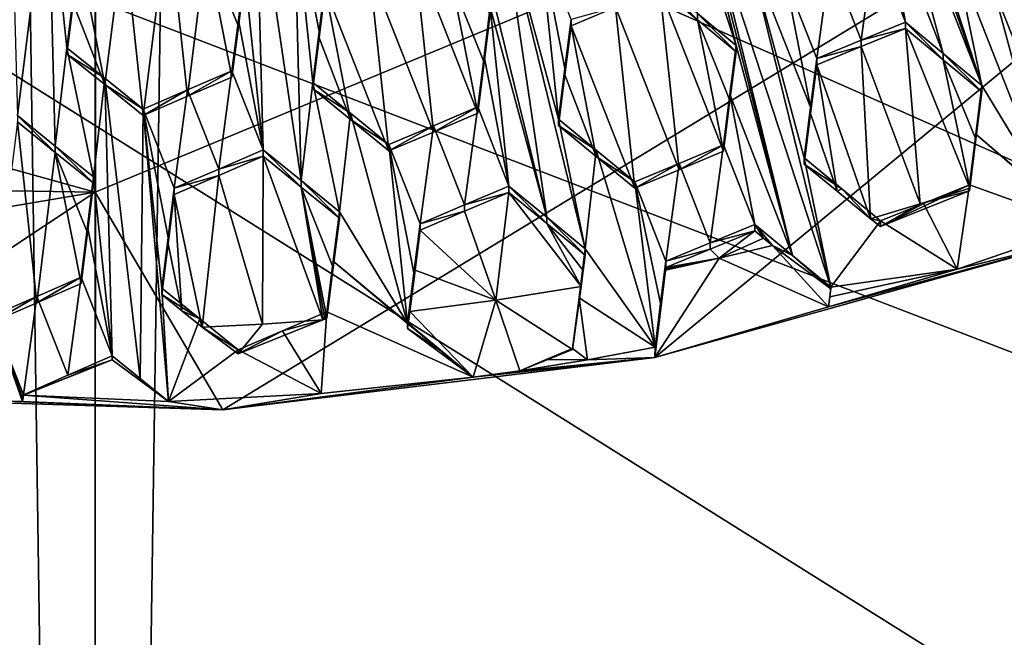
# Model space of a CAD drawing. Header units: metres. Extents: x -28 to 28, y -243 to 28.
# Tile 59 of 147: x -0.2 to 2.46, y -229.67 to -228. Entities that reach past the tile are written whole.
import ezdxf

# ---------------------------------------------------------------- set-up
doc = ezdxf.new("R2010")
doc.units = ezdxf.units.M
doc.layers.add('solid_10661043', color=7, linetype='CONTINUOUS')

msp = doc.modelspace()

# ---------------------------------------------------------------- linework, layer by layer
at = {"layer": 'solid_10661043'}
for points in [[(-6.468189, -240.147827, 149.682373), (0, -240.141998, 149.723801), (-2.982479, -33.177227, 120.627815)], [(0, -240.141998, 149.723801), (-0.000043, -33.363544, 120.662979), (-2.982479, -33.177227, 120.627815)], [(0, -240.141998, 149.723801), (2.982663, -33.177189, 120.627808), (-0.000043, -33.363544, 120.662979)], [(0, -240.141998, 149.723801), (6.468189, -240.147827, 149.682373), (2.982663, -33.177189, 120.627808)], [(-3.305357, -235.757614, 145.381073), (-4.885979, -33.363503, 116.919937), (0.002991, -33.878384, 117.022713)], [(3.305357, -235.757614, 145.381073), (0.002991, -33.878384, 117.022713), (4.892302, -33.362179, 116.91967)], [(0, -235.869141, 145.41066), (-3.305357, -235.757614, 145.381073), (0.002991, -33.878384, 117.022713)], [(3.305357, -235.757614, 145.381073), (0, -235.869141, 145.41066), (0.002991, -33.878384, 117.022713)], [(-8.043475, -223.244019, 117.530037), (8.043475, -227.407623, 118.645668), (5.242968, -231.574844, 119.762268)], [(-8.043475, -223.244019, 117.530037), (5.242968, -231.574844, 119.762268), (-7.775297, -228.205399, 118.859436)], [(2.39614, -228.179199, 133.024811), (2.06755, -227.175278, 133.094437), (1.811152, -226.521072, 133.144287)], [(2.39614, -228.179199, 133.024811), (1.811152, -226.521072, 133.144287), (2.139742, -227.525009, 133.074631)], [(4.138341, -226.747696, 136.948517), (0, -228.467987, 135.338913), (-0.000009, -227.948135, 137.278625)], [(0.344859, -229.055603, 133.115234), (0, -228.467987, 135.338913), (4.138341, -226.747696, 136.948517)], [(1.51263, -228.914398, 133.077408), (0.344859, -229.055603, 133.115234), (4.138341, -226.747696, 136.948517)], [(2.64314, -228.59848, 132.992752), (1.51263, -228.914398, 133.077408), (4.138341, -226.747696, 136.948517)], [(1.731872, -228.071014, 133.090683), (1.504978, -227.151199, 133.147858), (1.403282, -227.067337, 133.159363)], [(1.627633, -227.985046, 133.102478), (1.731872, -228.071014, 133.090683), (1.403282, -227.067337, 133.159363)], [(1.65968, -227.721054, 133.111313), (1.504978, -227.151199, 133.147858), (1.884106, -228.638809, 133.054428)], [(1.731872, -228.071014, 133.090683), (1.884106, -228.638809, 133.054428), (1.504978, -227.151199, 133.147858)], [(2.323948, -227.829468, 133.04454), (2.06755, -227.175278, 133.094437), (2.39614, -228.179199, 133.024811)], [(0, -228.467987, 135.338913), (-3.987878, -227.359024, 135.041779), (-0.000009, -227.948135, 137.278625)], [(-3.094041, -228.418076, 132.944412), (-3.987878, -227.359024, 135.041779), (0, -228.467987, 135.338913)], [(-0.230561, -227.510223, 133.188522), (-0.210654, -228.260727, 133.149536), (-0.127005, -227.593399, 133.18512)], [(-2.42188, -227.530655, 137.232422), (-6.835716, -227.604538, 137.371872), (0, -232.123337, 138.397369)], [(-1.129875, -227.85202, 137.283493), (-2.42188, -227.530655, 137.232422), (0, -232.123337, 138.397369)], [(1.242382, -227.833252, 137.281525), (11.290958, -232.286453, 138.747162), (2.421863, -227.530655, 137.232422)], [(2.291723, -228.092514, 133.038757), (2.139742, -227.525009, 133.074631), (2.12307, -227.656921, 133.071655)], [(2.291723, -228.092514, 133.038757), (2.39614, -228.179199, 133.024811), (2.139742, -227.525009, 133.074631)], [(11.290958, -232.286453, 138.747162), (6.835705, -227.604538, 137.371872), (2.421863, -227.530655, 137.232422)], [(-0.127005, -227.593399, 133.18512), (-0.210654, -228.260727, 133.149536), (-0.108092, -228.343155, 133.145966)], [(-0.127005, -227.593399, 133.18512), (-0.076726, -228.077209, 133.160034), (-0.059587, -227.940506, 133.167252)], [(-0.127005, -227.593399, 133.18512), (-0.108092, -228.343155, 133.145966), (-0.076726, -228.077209, 133.160034)], [(2.530067, -228.018005, 132.952057), (2.35786, -227.578491, 132.985992), (2.425571, -227.931061, 132.96669)], [(2.650083, -227.969879, 132.939575), (2.35786, -227.578491, 132.985992), (2.530067, -228.018005, 132.952057)], [(-6.835716, -227.604538, 137.371872), (-11.290958, -232.286453, 138.747162), (0, -232.123337, 138.397369)], [(0.403336, -227.869461, 133.167099), (0.453614, -228.353546, 133.141022), (0.433435, -227.602753, 133.180283)], [(0.433435, -227.602753, 133.180283), (0.453614, -228.353546, 133.141022), (0.55596, -228.436615, 133.134415)], [(0.537263, -227.687073, 133.173416), (0.433435, -227.602753, 133.180283), (0.55596, -228.436615, 133.134415)], [(1.22002, -228.535278, 133.103455), (0.995412, -227.617645, 133.159348), (1.067604, -227.96759, 133.138748)], [(1.097438, -227.701187, 133.150024), (0.995412, -227.617645, 133.159348), (1.22002, -228.535278, 133.103455)], [(2.190021, -228.008148, 133.052109), (2.12307, -227.656921, 133.071655), (2.10583, -227.79335, 133.06839)], [(2.190021, -228.008148, 133.052109), (2.291723, -228.092514, 133.038757), (2.12307, -227.656921, 133.071655)], [(0.537263, -227.687073, 133.173416), (0.604776, -228.033905, 133.153778), (0.621453, -227.901077, 133.160065)], [(0.537263, -227.687073, 133.173416), (0.55596, -228.436615, 133.134415), (0.587542, -228.171188, 133.147232)], [(0.537263, -227.687073, 133.173416), (0.587542, -228.171188, 133.147232), (0.604776, -228.033905, 133.153778)], [(1.097438, -227.701187, 133.150024), (1.324002, -228.620514, 133.093643), (1.25181, -228.270538, 133.114334)], [(1.097438, -227.701187, 133.150024), (1.22002, -228.535278, 133.103455), (1.324002, -228.620514, 133.093643)], [(1.201531, -227.78653, 133.140121), (1.097438, -227.701187, 133.150024), (1.25181, -228.270538, 133.114334)], [(0.129393, -228.260468, 133.087219), (0.197216, -227.719574, 133.115372), (0.077274, -227.77153, 133.113434)], [(0.249454, -228.208527, 133.088928), (0.197216, -227.719574, 133.115372), (0.129393, -228.260468, 133.087219)], [(0.299576, -227.802399, 133.109726), (0.197216, -227.719574, 133.115372), (0.249454, -228.208527, 133.088928)], [(1.65968, -227.721054, 133.111313), (1.884106, -228.638809, 133.054428), (1.98827, -228.724808, 133.042328)], [(1.761477, -227.805099, 133.099442), (1.65968, -227.721054, 133.111313), (1.98827, -228.724808, 133.042328)], [(0.025787, -228.176865, 133.092041), (0.077274, -227.77153, 133.113434), (-0.042815, -227.823746, 133.110764)], [(0.129393, -228.260468, 133.087219), (0.077274, -227.77153, 133.113434), (0.025787, -228.176865, 133.092041)], [(0.299576, -227.802399, 133.109726), (0.249454, -228.208527, 133.088928), (0.369424, -228.156815, 133.08992)], [(0.299576, -227.802399, 133.109726), (0.369424, -228.156815, 133.08992), (0.38663, -228.019653, 133.096832)], [(0.299576, -227.802399, 133.109726), (0.38663, -228.019653, 133.096832), (0.403336, -227.88649, 133.103516)], [(1.201531, -227.78653, 133.140121), (1.269088, -228.133194, 133.119843), (1.285722, -228.000992, 133.125061)], [(1.201531, -227.78653, 133.140121), (1.25181, -228.270538, 133.114334), (1.269088, -228.133194, 133.119843)], [(1.761477, -227.805099, 133.099442), (1.98827, -228.724808, 133.042328), (1.916078, -228.374863, 133.062881)], [(1.761477, -227.805099, 133.099442), (1.916078, -228.374863, 133.062881), (1.933317, -228.23819, 133.067032)], [(1.865799, -227.891312, 133.086975), (1.761477, -227.805099, 133.099442), (1.933317, -228.23819, 133.067032)], [(1.98578, -227.842239, 133.078079), (2.069972, -228.056992, 133.061905), (2.10583, -227.79335, 133.06839)], [(2.069972, -228.056992, 133.061905), (2.190021, -228.008148, 133.052109), (2.10583, -227.79335, 133.06839)], [(0.025787, -228.176865, 133.092041), (-0.042815, -227.823746, 133.110764), (-0.059585, -227.957535, 133.103622)], [(1.242382, -227.833252, 137.281525), (-0.000009, -227.948135, 137.278625), (11.290958, -232.286453, 138.747162)], [(0.741445, -227.86702, 133.095108), (0.913648, -228.305191, 133.066162), (0.861484, -227.816116, 133.093002)], [(0.861484, -227.816116, 133.093002), (0.913648, -228.305191, 133.066162), (1.033692, -228.254471, 133.06337)], [(0.963589, -227.899551, 133.084305), (0.861484, -227.816116, 133.093002), (1.033692, -228.254471, 133.06337)], [(2.39614, -228.179199, 133.024811), (2.580346, -228.483688, 132.994614), (2.323948, -227.829468, 133.04454)], [(2.426317, -227.914551, 133.030502), (2.323948, -227.829468, 133.04454), (2.580346, -228.483688, 132.994614)], [(-1.129875, -227.85202, 137.283493), (0, -232.123337, 138.397369), (-0.000009, -227.948135, 137.278625)], [(1.98578, -227.842239, 133.078079), (1.865799, -227.891312, 133.086975), (1.94999, -228.106033, 133.070923)], [(1.98578, -227.842239, 133.078079), (1.94999, -228.106033, 133.070923), (2.069972, -228.056992, 133.061905)], [(0.38663, -228.019653, 133.096832), (0.386632, -228.002563, 133.160522), (0.403336, -227.869461, 133.167099)], [(0.403336, -227.88649, 133.103516), (0.38663, -228.019653, 133.096832), (0.403336, -227.869461, 133.167099)], [(0.403336, -227.869461, 133.167099), (0.386632, -228.002563, 133.160522), (0.453614, -228.353546, 133.141022)], [(0.621453, -227.918121, 133.096451), (0.793661, -228.356094, 133.068222), (0.741445, -227.86702, 133.095108)], [(0.741445, -227.86702, 133.095108), (0.793661, -228.356094, 133.068222), (0.913648, -228.305191, 133.066162)], [(0.604776, -228.033905, 133.153778), (0.621453, -227.918121, 133.096451), (0.621453, -227.901077, 133.160065)], [(1.050975, -228.116959, 133.069336), (0.963589, -227.899551, 133.084305), (1.033692, -228.254471, 133.06337)], [(1.050975, -228.116959, 133.069336), (1.067604, -227.984665, 133.075027), (0.963589, -227.899551, 133.084305)], [(1.627632, -228.002136, 133.038666), (1.525752, -227.901108, 133.113708), (1.525752, -227.918182, 133.049973)], [(1.627632, -228.002136, 133.038666), (1.627633, -227.985046, 133.102478), (1.525752, -227.901108, 133.113708)], [(1.865799, -227.891312, 133.086975), (1.933317, -228.23819, 133.067032), (1.94999, -228.106033, 133.070923)], [(2.597736, -228.346222, 132.997269), (2.426317, -227.914551, 133.030502), (2.580346, -228.483688, 132.994614)], [(2.597736, -228.346222, 132.997269), (2.530067, -228.000839, 133.016068), (2.426317, -227.914551, 133.030502)], [(-0.059585, -227.957535, 133.103622), (-0.059587, -227.940506, 133.167252), (-0.076726, -228.077209, 133.160034)], [(0.604776, -228.033905, 133.153778), (0.604778, -228.050964, 133.090057), (0.621453, -227.918121, 133.096451)], [(0.604778, -228.050964, 133.090057), (0.689827, -228.2715, 133.07608), (0.621453, -227.918121, 133.096451)], [(0.689827, -228.2715, 133.07608), (0.793661, -228.356094, 133.068222), (0.621453, -227.918121, 133.096451)], [(1.405687, -227.968048, 133.056015), (1.577899, -228.406998, 133.024139), (1.525752, -227.918182, 133.049973)], [(1.525752, -227.918182, 133.049973), (1.577899, -228.406998, 133.024139), (1.69796, -228.357254, 133.017654)], [(1.627632, -228.002136, 133.038666), (1.525752, -227.918182, 133.049973), (1.69796, -228.357254, 133.017654)], [(2.530067, -228.018005, 132.952057), (2.425571, -227.931061, 132.96669), (2.530067, -228.000839, 133.016068)], [(-0.076726, -228.094299, 133.096298), (-0.059585, -227.957535, 133.103622), (-0.076726, -228.077209, 133.160034)], [(0.025787, -228.176865, 133.092041), (-0.059585, -227.957535, 133.103622), (-0.076726, -228.094299, 133.096298)], [(11.290958, -232.286453, 138.747162), (-0.000009, -227.948135, 137.278625), (0, -232.123337, 138.397369)], [(1.067604, -227.96759, 133.138748), (1.067604, -227.984665, 133.075027), (1.050975, -228.116959, 133.069336)], [(1.050977, -228.099838, 133.133148), (1.067604, -227.96759, 133.138748), (1.050975, -228.116959, 133.069336)], [(1.117882, -228.45166, 133.112747), (1.067604, -227.96759, 133.138748), (1.050977, -228.099838, 133.133148)], [(1.22002, -228.535278, 133.103455), (1.067604, -227.96759, 133.138748), (1.117882, -228.45166, 133.112747)], [(1.285722, -228.018082, 133.061279), (1.457929, -228.456909, 133.029877), (1.405687, -227.968048, 133.056015)], [(1.285722, -228.018082, 133.061279), (1.405687, -227.968048, 133.056015), (1.285722, -228.000992, 133.125061)], [(1.405687, -227.968048, 133.056015), (1.457929, -228.456909, 133.029877), (1.577899, -228.406998, 133.024139)], [(1.731872, -228.08812, 133.026794), (1.627633, -227.985046, 133.102478), (1.627632, -228.002136, 133.038666)], [(1.731872, -228.08812, 133.026794), (1.731872, -228.071014, 133.090683), (1.627633, -227.985046, 133.102478)], [(0.386632, -228.002563, 133.160522), (0.369424, -228.139725, 133.153702), (0.453614, -228.353546, 133.141022)], [(0.369424, -228.156815, 133.08992), (0.369424, -228.139725, 133.153702), (0.386632, -228.002563, 133.160522)], [(0.38663, -228.019653, 133.096832), (0.369424, -228.156815, 133.08992), (0.386632, -228.002563, 133.160522)], [(1.269087, -228.150314, 133.055984), (1.285722, -228.018082, 133.061279), (1.269088, -228.133194, 133.119843)], [(1.353879, -228.371429, 133.04039), (1.285722, -228.018082, 133.061279), (1.269087, -228.150314, 133.055984)], [(1.269088, -228.133194, 133.119843), (1.285722, -228.018082, 133.061279), (1.285722, -228.000992, 133.125061)], [(1.353879, -228.371429, 133.04039), (1.457929, -228.456909, 133.029877), (1.285722, -228.018082, 133.061279)], [(1.715212, -228.220322, 133.022354), (1.627632, -228.002136, 133.038666), (1.69796, -228.357254, 133.017654)], [(1.715212, -228.220322, 133.022354), (1.731872, -228.08812, 133.026794), (1.627632, -228.002136, 133.038666)], [(2.069972, -228.056992, 133.061905), (2.190021, -228.025269, 132.988174), (2.190021, -228.008148, 133.052109)], [(2.190021, -228.008148, 133.052109), (2.190021, -228.025269, 132.988174), (2.291723, -228.109665, 132.974731)], [(2.190021, -228.008148, 133.052109), (2.291723, -228.109665, 132.974731), (2.291723, -228.092514, 133.038757)], [(0.604776, -228.033905, 133.153778), (0.587542, -228.171188, 133.147232), (0.604778, -228.050964, 133.090057)], [(2.069972, -228.056992, 133.061905), (2.069973, -228.074127, 132.997955), (2.190021, -228.025269, 132.988174)], [(2.190021, -228.025269, 132.988174), (2.069973, -228.074127, 132.997955), (2.229557, -228.499481, 132.966217)], [(2.190021, -228.025269, 132.988174), (2.229557, -228.499481, 132.966217), (2.363271, -228.456451, 132.954697)], [(2.291723, -228.109665, 132.974731), (2.190021, -228.025269, 132.988174), (2.363271, -228.456451, 132.954697)], [(0.604778, -228.050964, 133.090057), (0.587542, -228.188278, 133.083405), (0.689827, -228.2715, 133.07608)], [(0.587542, -228.171188, 133.147232), (0.587542, -228.188278, 133.083405), (0.604778, -228.050964, 133.090057)], [(1.731872, -228.071014, 133.090683), (1.715211, -228.203186, 133.086334), (1.884106, -228.638809, 133.054428)], [(1.715212, -228.220322, 133.022354), (1.715211, -228.203186, 133.086334), (1.731872, -228.071014, 133.090683)], [(1.715212, -228.220322, 133.022354), (1.731872, -228.071014, 133.090683), (1.731872, -228.08812, 133.026794)], [(2.069972, -228.056992, 133.061905), (1.94999, -228.106033, 133.070923), (2.069973, -228.074127, 132.997955)], [(2.069973, -228.074127, 132.997955), (1.94999, -228.123169, 133.006973), (2.095005, -228.539993, 132.977081)], [(1.94999, -228.106033, 133.070923), (1.94999, -228.123169, 133.006973), (2.069973, -228.074127, 132.997955)], [(2.069973, -228.074127, 132.997955), (2.095005, -228.539993, 132.977081), (2.229557, -228.499481, 132.966217)], [(-0.004535, -228.426514, 133.141861), (-0.076726, -228.077209, 133.160034), (-0.108092, -228.343155, 133.145966)], [(0.025787, -228.159775, 133.155823), (-0.076726, -228.094299, 133.096298), (-0.076726, -228.077209, 133.160034)], [(0.025787, -228.159775, 133.155823), (-0.076726, -228.077209, 133.160034), (-0.004535, -228.426514, 133.141861)], [(0.025787, -228.176865, 133.092041), (-0.076726, -228.094299, 133.096298), (0.025787, -228.159775, 133.155823)], [(1.050977, -228.099838, 133.133148), (1.033692, -228.254471, 133.06337), (1.033692, -228.237335, 133.127274)], [(1.117882, -228.45166, 133.112747), (1.050977, -228.099838, 133.133148), (1.033692, -228.237335, 133.127274)], [(1.050977, -228.099838, 133.133148), (1.050975, -228.116959, 133.069336), (1.033692, -228.254471, 133.06337)], [(2.291723, -228.092514, 133.038757), (2.291723, -228.109665, 132.974731), (2.39614, -228.196381, 132.960709)], [(2.291723, -228.092514, 133.038757), (2.39614, -228.196381, 132.960709), (2.39614, -228.179199, 133.024811)], [(1.94999, -228.123169, 133.006973), (1.933316, -228.255356, 133.002991), (2.004657, -228.465256, 132.988113)], [(1.933317, -228.23819, 133.067032), (1.933316, -228.255356, 133.002991), (1.94999, -228.123169, 133.006973)], [(1.94999, -228.106033, 133.070923), (1.933317, -228.23819, 133.067032), (1.94999, -228.123169, 133.006973)], [(1.94999, -228.123169, 133.006973), (2.004657, -228.465256, 132.988113), (2.095005, -228.539993, 132.977081)], [(2.379946, -228.324493, 132.957825), (2.291723, -228.109665, 132.974731), (2.363271, -228.456451, 132.954697)], [(2.379946, -228.324493, 132.957825), (2.39614, -228.196381, 132.960709), (2.291723, -228.109665, 132.974731)], [(0.369424, -228.139725, 133.153702), (0.249453, -228.191422, 133.15274), (0.333627, -228.405136, 133.140488)], [(0.249454, -228.208527, 133.088928), (0.249453, -228.191422, 133.15274), (0.369424, -228.139725, 133.153702)], [(0.369424, -228.156815, 133.08992), (0.249454, -228.208527, 133.088928), (0.369424, -228.139725, 133.153702)], [(0.369424, -228.139725, 133.153702), (0.333627, -228.405136, 133.140488), (0.453614, -228.353546, 133.141022)], [(1.269087, -228.150314, 133.055984), (1.269088, -228.133194, 133.119843), (1.25181, -228.270538, 133.114334)], [(1.25181, -228.287674, 133.050385), (1.269087, -228.150314, 133.055984), (1.25181, -228.270538, 133.114334)], [(1.353879, -228.371429, 133.04039), (1.269087, -228.150314, 133.055984), (1.25181, -228.287674, 133.050385)], [(0.025787, -228.159775, 133.155823), (-0.004535, -228.426514, 133.141861), (0.045744, -228.910416, 133.116455)], [(0.121572, -228.971588, 133.112991), (0.025787, -228.159775, 133.155823), (0.045744, -228.910416, 133.116455)], [(0.025787, -228.176865, 133.092041), (0.025787, -228.159775, 133.155823), (0.129393, -228.243347, 133.151077)], [(0.121572, -228.971588, 133.112991), (0.129393, -228.243347, 133.151077), (0.025787, -228.159775, 133.155823)], [(0.129393, -228.260468, 133.087219), (0.025787, -228.176865, 133.092041), (0.129393, -228.243347, 133.151077)], [(0.587542, -228.171188, 133.147232), (0.55596, -228.436615, 133.134415), (0.659734, -228.520966, 133.127289)], [(0.689827, -228.254379, 133.139969), (0.587542, -228.188278, 133.083405), (0.587542, -228.171188, 133.147232)], [(0.689827, -228.254379, 133.139969), (0.587542, -228.171188, 133.147232), (0.659734, -228.520966, 133.127289)], [(2.379439, -228.311295, 133.021912), (2.580346, -228.483688, 132.994614), (2.39614, -228.179199, 133.024811)], [(2.379439, -228.311295, 133.021912), (2.39614, -228.179199, 133.024811), (2.379946, -228.324493, 132.957825)], [(2.39614, -228.179199, 133.024811), (2.39614, -228.196381, 132.960709), (2.379946, -228.324493, 132.957825)], [(-7.775297, -228.205399, 118.859436), (5.242968, -231.574844, 119.762268), (-6.472847, -230.386093, 119.443748)], [(0.249453, -228.191422, 133.15274), (0.129393, -228.243347, 133.151077), (0.213583, -228.45694, 133.139252)], [(0.249453, -228.191422, 133.15274), (0.129393, -228.260468, 133.087219), (0.129393, -228.243347, 133.151077)], [(0.249454, -228.208527, 133.088928), (0.129393, -228.260468, 133.087219), (0.249453, -228.191422, 133.15274)], [(0.249453, -228.191422, 133.15274), (0.213583, -228.45694, 133.139252), (0.333627, -228.405136, 133.140488)], [(0.689827, -228.254379, 133.139969), (0.689827, -228.2715, 133.07608), (0.587542, -228.188278, 133.083405)], [(1.715211, -228.203186, 133.086334), (1.69796, -228.340088, 133.081711), (1.78215, -228.554718, 133.06601)], [(1.715211, -228.203186, 133.086334), (1.69796, -228.357254, 133.017654), (1.69796, -228.340088, 133.081711)], [(1.715212, -228.220322, 133.022354), (1.69796, -228.357254, 133.017654), (1.715211, -228.203186, 133.086334)], [(1.715211, -228.203186, 133.086334), (1.78215, -228.554718, 133.06601), (1.884106, -228.638809, 133.054428)], [(2.162996, -231.370224, 136.116577), (7.924373, -228.204315, 135.268265), (6.759584, -230.21019, 135.80574)], [(7.924418, -228.476028, 134.254028), (7.924373, -228.204315, 135.268265), (2.162996, -231.370224, 136.116577)], [(-0.108092, -228.360275, 133.082047), (-0.108092, -228.343155, 133.145966), (-0.210654, -228.260727, 133.149536)], [(-0.210654, -228.277832, 133.085663), (-0.108092, -228.360275, 133.082047), (-0.210654, -228.260727, 133.149536)], [(0.121572, -228.971588, 133.112991), (0.197972, -229.033279, 133.109253), (0.129393, -228.243347, 133.151077)], [(0.129393, -228.243347, 133.151077), (0.179672, -228.727325, 133.125412), (0.196835, -228.590485, 133.132416)], [(0.197972, -229.033279, 133.109253), (0.179672, -228.727325, 133.125412), (0.129393, -228.243347, 133.151077)], [(0.129393, -228.243347, 133.151077), (0.196835, -228.590485, 133.132416), (0.213583, -228.45694, 133.139252)], [(0.689827, -228.254379, 133.139969), (0.659734, -228.520966, 133.127289), (0.84394, -228.823074, 133.105972)], [(0.689827, -228.254379, 133.139969), (0.84394, -228.823074, 133.105972), (0.793661, -228.338959, 133.132187)], [(0.689827, -228.254379, 133.139969), (0.793661, -228.338959, 133.132187), (0.689827, -228.2715, 133.07608)], [(0.913648, -228.305191, 133.066162), (0.913648, -228.288071, 133.130081), (1.033692, -228.237335, 133.127274)], [(0.997833, -228.502304, 133.11586), (1.033692, -228.237335, 133.127274), (0.913648, -228.288071, 133.130081)], [(1.033692, -228.254471, 133.06337), (0.913648, -228.305191, 133.066162), (1.033692, -228.237335, 133.127274)], [(1.117882, -228.45166, 133.112747), (1.033692, -228.237335, 133.127274), (0.997833, -228.502304, 133.11586)], [(1.933317, -228.23819, 133.067032), (1.916078, -228.374863, 133.062881), (1.933316, -228.255356, 133.002991)], [(1.933316, -228.255356, 133.002991), (1.916078, -228.392044, 132.998749), (2.004657, -228.465256, 132.988113)], [(1.916078, -228.374863, 133.062881), (1.916078, -228.392044, 132.998749), (1.933316, -228.255356, 133.002991)], [(-0.15835, -228.766495, 133.060196), (-0.210654, -228.277832, 133.085663), (-0.278477, -228.819046, 133.05629)], [(-0.15835, -228.766495, 133.060196), (-0.108092, -228.360275, 133.082047), (-0.210654, -228.277832, 133.085663)], [(0.689827, -228.2715, 133.07608), (0.793661, -228.338959, 133.132187), (0.793661, -228.356094, 133.068222)], [(0.793661, -228.356094, 133.068222), (0.793661, -228.338959, 133.132187), (0.913648, -228.288071, 133.130081)], [(0.877851, -228.553101, 133.118286), (0.913648, -228.288071, 133.130081), (0.793661, -228.338959, 133.132187)], [(0.913648, -228.305191, 133.066162), (0.793661, -228.356094, 133.068222), (0.913648, -228.288071, 133.130081)], [(0.997833, -228.502304, 133.11586), (0.913648, -228.288071, 133.130081), (0.877851, -228.553101, 133.118286)], [(1.35388, -228.354279, 133.104416), (1.25181, -228.270538, 133.114334), (1.324002, -228.620514, 133.093643)], [(1.35388, -228.354279, 133.104416), (1.25181, -228.287674, 133.050385), (1.25181, -228.270538, 133.114334)], [(1.353879, -228.371429, 133.04039), (1.25181, -228.287674, 133.050385), (1.35388, -228.354279, 133.104416)], [(2.379439, -228.311295, 133.021912), (2.362228, -228.464111, 132.956741), (2.362228, -228.447495, 133.018768)], [(2.379439, -228.311295, 133.021912), (2.362228, -228.447495, 133.018768), (2.670877, -228.558945, 132.982162)], [(2.379439, -228.311295, 133.021912), (2.363271, -228.456451, 132.954697), (2.362228, -228.464111, 132.956741)], [(2.379439, -228.311295, 133.021912), (2.379946, -228.324493, 132.957825), (2.363271, -228.456451, 132.954697)], [(2.625356, -228.521103, 132.988449), (2.580346, -228.483688, 132.994614), (2.379439, -228.311295, 133.021912)], [(2.379439, -228.311295, 133.021912), (2.670877, -228.558945, 132.982162), (2.625356, -228.521103, 132.988449)], [(-0.004535, -228.443665, 133.077881), (-0.004535, -228.426514, 133.141861), (-0.108092, -228.343155, 133.145966)], [(-0.108092, -228.360275, 133.082047), (-0.004535, -228.443665, 133.077881), (-0.108092, -228.343155, 133.145966)], [(0.861176, -228.685852, 133.112244), (0.793661, -228.338959, 133.132187), (0.84394, -228.823074, 133.105972)], [(0.877851, -228.553101, 133.118286), (0.793661, -228.338959, 133.132187), (0.861176, -228.685852, 133.112244)], [(1.577899, -228.389832, 133.088211), (1.66209, -228.604416, 133.072693), (1.69796, -228.340088, 133.081711)], [(1.577899, -228.406998, 133.024139), (1.577899, -228.389832, 133.088211), (1.69796, -228.340088, 133.081711)], [(1.69796, -228.357254, 133.017654), (1.577899, -228.406998, 133.024139), (1.69796, -228.340088, 133.081711)], [(1.69796, -228.340088, 133.081711), (1.66209, -228.604416, 133.072693), (1.78215, -228.554718, 133.06601)], [(-0.038446, -228.714188, 133.063477), (-0.108092, -228.360275, 133.082047), (-0.15835, -228.766495, 133.060196)], [(-0.021313, -228.577499, 133.070755), (-0.004535, -228.443665, 133.077881), (-0.108092, -228.360275, 133.082047)], [(-0.021313, -228.577499, 133.070755), (-0.108092, -228.360275, 133.082047), (-0.038446, -228.714188, 133.063477)], [(0.453614, -228.370667, 133.077087), (0.453614, -228.353546, 133.141022), (0.333627, -228.405136, 133.140488)], [(0.55596, -228.453766, 133.070404), (0.453614, -228.353546, 133.141022), (0.453614, -228.370667, 133.077087)], [(0.55596, -228.436615, 133.134415), (0.453614, -228.353546, 133.141022), (0.55596, -228.453766, 133.070404)], [(1.35388, -228.354279, 133.104416), (1.324002, -228.620514, 133.093643), (1.512909, -228.886307, 133.06987)], [(1.353879, -228.371429, 133.04039), (1.35388, -228.354279, 133.104416), (1.457929, -228.439728, 133.093979)], [(1.35388, -228.354279, 133.104416), (1.512909, -228.886307, 133.06987), (1.457929, -228.439728, 133.093979)], [(0.333627, -228.422287, 133.076508), (0.453614, -228.370667, 133.077087), (0.333627, -228.405136, 133.140488)], [(0.451982, -228.824432, 133.053299), (0.453614, -228.370667, 133.077087), (0.333627, -228.422287, 133.076508)], [(0.451982, -228.824432, 133.053299), (0.615284, -228.812805, 133.050186), (0.453614, -228.370667, 133.077087)], [(0.55596, -228.453766, 133.070404), (0.453614, -228.370667, 133.077087), (0.615284, -228.812805, 133.050186)], [(1.353879, -228.371429, 133.04039), (1.457929, -228.439728, 133.093979), (1.457929, -228.456909, 133.029877)], [(1.457929, -228.439728, 133.093979), (1.542119, -228.654251, 133.078674), (1.577899, -228.389832, 133.088211)], [(1.457929, -228.456909, 133.029877), (1.457929, -228.439728, 133.093979), (1.577899, -228.389832, 133.088211)], [(1.577899, -228.406998, 133.024139), (1.457929, -228.456909, 133.029877), (1.577899, -228.389832, 133.088211)], [(1.577899, -228.389832, 133.088211), (1.542119, -228.654251, 133.078674), (1.66209, -228.604416, 133.072693)], [(1.916078, -228.374863, 133.062881), (1.98827, -228.724808, 133.042328), (2.122197, -228.545258, 133.03801)], [(2.017964, -228.459061, 133.050705), (1.916078, -228.374863, 133.062881), (2.122197, -228.545258, 133.03801)], [(2.017964, -228.459061, 133.050705), (1.916078, -228.392044, 132.998749), (1.916078, -228.374863, 133.062881)], [(2.017964, -228.459061, 133.050705), (2.004657, -228.465256, 132.988113), (1.916078, -228.392044, 132.998749)], [(-1.987188, -228.804352, 133.047913), (-3.094041, -228.418076, 132.944412), (0, -228.467987, 135.338913)], [(0.333627, -228.422287, 133.076508), (0.333627, -228.405136, 133.140488), (0.213583, -228.45694, 133.139252)], [(0.333627, -228.422287, 133.076508), (0.213583, -228.45694, 133.139252), (0.213583, -228.474091, 133.075241)], [(0.288451, -228.832489, 133.05545), (0.333627, -228.422287, 133.076508), (0.213583, -228.474091, 133.075241)], [(0.288451, -228.832489, 133.05545), (0.451982, -228.824432, 133.053299), (0.333627, -228.422287, 133.076508)], [(-0.021313, -228.577499, 133.070755), (-0.004535, -228.426514, 133.141861), (-0.004535, -228.443665, 133.077881)], [(-0.021313, -228.577499, 133.070755), (-0.021311, -228.560318, 133.134842), (-0.004535, -228.426514, 133.141861)], [(-0.021311, -228.560318, 133.134842), (0.045744, -228.910416, 133.116455), (-0.004535, -228.426514, 133.141861)], [(0.55596, -228.436615, 133.134415), (0.55596, -228.453766, 133.070404), (0.659734, -228.538132, 133.063217)], [(0.659734, -228.520966, 133.127289), (0.55596, -228.436615, 133.134415), (0.659734, -228.538132, 133.063217)], [(1.527729, -228.76857, 133.074371), (1.542119, -228.654251, 133.078674), (1.457929, -228.439728, 133.093979)], [(1.512909, -228.886307, 133.06987), (1.527729, -228.76857, 133.074371), (1.457929, -228.439728, 133.093979)], [(2.122197, -228.56015, 132.982483), (2.238284, -228.497879, 133.029068), (2.362228, -228.447495, 133.018768)], [(2.362228, -228.464111, 132.956741), (2.122197, -228.56015, 132.982483), (2.362228, -228.447495, 133.018768)], [(2.329005, -228.676224, 133.01358), (2.362228, -228.447495, 133.018768), (2.238284, -228.497879, 133.029068)], [(2.329005, -228.676224, 133.01358), (2.670877, -228.558945, 132.982162), (2.362228, -228.447495, 133.018768)], [(-0.831387, -229.018616, 133.105331), (-1.987188, -228.804352, 133.047913), (0, -228.467987, 135.338913)], [(0.344859, -229.055603, 133.115234), (-0.831387, -229.018616, 133.105331), (0, -228.467987, 135.338913)], [(0.213583, -228.474091, 133.075241), (0.213583, -228.45694, 133.139252), (0.196835, -228.590485, 133.132416)], [(0.196836, -228.607651, 133.068314), (0.213583, -228.474091, 133.075241), (0.196835, -228.590485, 133.132416)], [(0.233903, -228.788361, 133.058395), (0.213583, -228.474091, 133.075241), (0.196836, -228.607651, 133.068314)], [(0.233903, -228.788361, 133.058395), (0.288451, -228.832489, 133.05545), (0.213583, -228.474091, 133.075241)], [(0.620553, -228.810562, 133.050156), (0.55596, -228.453766, 133.070404), (0.615284, -228.812805, 133.050186)], [(0.643037, -228.671143, 133.056793), (0.659734, -228.538132, 133.063217), (0.55596, -228.453766, 133.070404)], [(0.625822, -228.808304, 133.05014), (0.643037, -228.671143, 133.056793), (0.55596, -228.453766, 133.070404)], [(0.620553, -228.810562, 133.050156), (0.625822, -228.808304, 133.05014), (0.55596, -228.453766, 133.070404)], [(1.117882, -228.468826, 133.048676), (1.117882, -228.45166, 133.112747), (0.997833, -228.502304, 133.11586)], [(0.997833, -228.51947, 133.051773), (1.117882, -228.468826, 133.048676), (0.997833, -228.502304, 133.11586)], [(1.082377, -228.75972, 133.03595), (1.117882, -228.468826, 133.048676), (0.997833, -228.51947, 133.051773)], [(1.082377, -228.75972, 133.03595), (1.313348, -228.722427, 133.025955), (1.117882, -228.468826, 133.048676)], [(1.220019, -228.552475, 133.039307), (1.117882, -228.45166, 133.112747), (1.117882, -228.468826, 133.048676)], [(1.220019, -228.552475, 133.039307), (1.22002, -228.535278, 133.103455), (1.117882, -228.45166, 133.112747)], [(1.220019, -228.552475, 133.039307), (1.117882, -228.468826, 133.048676), (1.313348, -228.722427, 133.025955)], [(2.017964, -228.459061, 133.050705), (2.095005, -228.539993, 132.977081), (2.004657, -228.465256, 132.988113)], [(2.017964, -228.459061, 133.050705), (2.122197, -228.545258, 133.03801), (2.095005, -228.539993, 132.977081)], [(2.229557, -228.499481, 132.966217), (2.122197, -228.56015, 132.982483), (2.362228, -228.464111, 132.956741)], [(7.924418, -228.476028, 134.254028), (2.162996, -231.370224, 136.116577), (2.162884, -231.642014, 135.102356)], [(7.924418, -228.476028, 134.254028), (2.162884, -231.642014, 135.102356), (3.468616, -231.807175, 135.146622)], [(2.229557, -228.499481, 132.966217), (2.362228, -228.464111, 132.956741), (2.363271, -228.456451, 132.954697)], [(0.997833, -228.51947, 133.051773), (0.997833, -228.502304, 133.11586), (0.877851, -228.553101, 133.118286)], [(2.095005, -228.539993, 132.977081), (2.122197, -228.56015, 132.982483), (2.229557, -228.499481, 132.966217)], [(2.122197, -228.56015, 132.982483), (2.122197, -228.545258, 133.03801), (2.238284, -228.497879, 133.029068)], [(2.329005, -228.676224, 133.01358), (2.238284, -228.497879, 133.029068), (2.122197, -228.545258, 133.03801)], [(0.659734, -228.520966, 133.127289), (0.659734, -228.538132, 133.063217), (0.643037, -228.671143, 133.056793)], [(0.643039, -228.653946, 133.120956), (0.659734, -228.520966, 133.127289), (0.643037, -228.671143, 133.056793)], [(0.643039, -228.653946, 133.120956), (0.84394, -228.823074, 133.105972), (0.659734, -228.520966, 133.127289)], [(0.997833, -228.51947, 133.051773), (0.877851, -228.553101, 133.118286), (0.877851, -228.570282, 133.054169)], [(1.082377, -228.75972, 133.03595), (0.997833, -228.51947, 133.051773), (0.877851, -228.570282, 133.054169)], [(0.877851, -228.570282, 133.054169), (0.877851, -228.553101, 133.118286), (0.861176, -228.685852, 133.112244)], [(1.220019, -228.552475, 133.039307), (1.324002, -228.637711, 133.029434), (1.22002, -228.535278, 133.103455)], [(1.220019, -228.552475, 133.039307), (1.313348, -228.722427, 133.025955), (1.318704, -228.67984, 133.02771)], [(1.220019, -228.552475, 133.039307), (1.318704, -228.67984, 133.02771), (1.324002, -228.637711, 133.029434)], [(1.22002, -228.535278, 133.103455), (1.324002, -228.637711, 133.029434), (1.324002, -228.620514, 133.093643)], [(1.78215, -228.57193, 133.00177), (1.78215, -228.554718, 133.06601), (1.66209, -228.604416, 133.072693)], [(1.806203, -228.591766, 132.999054), (1.78215, -228.554718, 133.06601), (1.78215, -228.57193, 133.00177)], [(1.806203, -228.591766, 132.999054), (1.830375, -228.61171, 132.996292), (1.78215, -228.554718, 133.06601)], [(1.884106, -228.638809, 133.054428), (1.78215, -228.554718, 133.06601), (1.830375, -228.61171, 132.996292)], [(2.329005, -228.676224, 133.01358), (2.122197, -228.545258, 133.03801), (1.98827, -228.724808, 133.042328)], [(2.095005, -228.539993, 132.977081), (2.122197, -228.545258, 133.03801), (2.122197, -228.56015, 132.982483)], [(-0.021311, -228.560318, 133.134842), (-0.038446, -228.696991, 133.127655), (0.045744, -228.910416, 133.116455)], [(-0.021311, -228.560318, 133.134842), (-0.038446, -228.714188, 133.063477), (-0.038446, -228.696991, 133.127655)], [(-0.021313, -228.577499, 133.070755), (-0.038446, -228.714188, 133.063477), (-0.021311, -228.560318, 133.134842)], [(0.864255, -228.678543, 133.049179), (0.877851, -228.570282, 133.054169), (0.861176, -228.685852, 133.112244)], [(1.082377, -228.75972, 133.03595), (0.877851, -228.570282, 133.054169), (0.864255, -228.678543, 133.049179)], [(1.66209, -228.621628, 133.008453), (1.78215, -228.57193, 133.00177), (1.66209, -228.604416, 133.072693)], [(1.686169, -228.646439, 133.0056), (1.78215, -228.57193, 133.00177), (1.66209, -228.621628, 133.008453)], [(1.806203, -228.591766, 132.999054), (1.78215, -228.57193, 133.00177), (1.686169, -228.646439, 133.0056)], [(2.329005, -228.676224, 133.01358), (2.64314, -228.59848, 132.992752), (2.670877, -228.558945, 132.982162)], [(0.196836, -228.607651, 133.068314), (0.196835, -228.590485, 133.132416), (0.179672, -228.727325, 133.125412)], [(0.179672, -228.744537, 133.061203), (0.196836, -228.607651, 133.068314), (0.179672, -228.727325, 133.125412)], [(0.233903, -228.788361, 133.058395), (0.196836, -228.607651, 133.068314), (0.179672, -228.744537, 133.061203)], [(1.981643, -228.777344, 133.04068), (1.51263, -228.914398, 133.077408), (2.64314, -228.59848, 132.992752)], [(1.66209, -228.621628, 133.008453), (1.66209, -228.604416, 133.072693), (1.542119, -228.654251, 133.078674)], [(1.686169, -228.646439, 133.0056), (1.830375, -228.61171, 132.996292), (1.806203, -228.591766, 132.999054)], [(2.329005, -228.676224, 133.01358), (1.981643, -228.777344, 133.04068), (2.64314, -228.59848, 132.992752)], [(1.307344, -228.752945, 133.088287), (1.324002, -228.620514, 133.093643), (1.313348, -228.722427, 133.025955)], [(1.512909, -228.886307, 133.06987), (1.324002, -228.620514, 133.093643), (1.307344, -228.752945, 133.088287)], [(1.324002, -228.620514, 133.093643), (1.318704, -228.67984, 133.02771), (1.313348, -228.722427, 133.025955)], [(1.324002, -228.620514, 133.093643), (1.324002, -228.637711, 133.029434), (1.318704, -228.67984, 133.02771)], [(1.542119, -228.671478, 133.014404), (1.66209, -228.621628, 133.008453), (1.542119, -228.654251, 133.078674)], [(1.686169, -228.646439, 133.0056), (1.66209, -228.621628, 133.008453), (1.542119, -228.671478, 133.014404)], [(1.686169, -228.646439, 133.0056), (1.981643, -228.777344, 133.04068), (1.830375, -228.61171, 132.996292)], [(1.830375, -228.61171, 132.996292), (1.981643, -228.777344, 133.04068), (1.98827, -228.728729, 133.027649)], [(1.884106, -228.638809, 133.054428), (1.830375, -228.61171, 132.996292), (1.98827, -228.728729, 133.027649)], [(0.643039, -228.653946, 133.120956), (0.643037, -228.671143, 133.056793), (0.625822, -228.808304, 133.05014)], [(0.643039, -228.653946, 133.120956), (0.625822, -228.808304, 133.05014), (0.625822, -228.791092, 133.114395)], [(0.643039, -228.653946, 133.120956), (0.625822, -228.791092, 133.114395), (1.021623, -228.968033, 133.091766)], [(0.643039, -228.653946, 133.120956), (1.021623, -228.968033, 133.091766), (0.84394, -228.823074, 133.105972)], [(1.686169, -228.646439, 133.0056), (1.51263, -228.914398, 133.077408), (1.981643, -228.777344, 133.04068)], [(1.541257, -228.678329, 133.014145), (1.51263, -228.914398, 133.077408), (1.686169, -228.646439, 133.0056)], [(1.527729, -228.76857, 133.074371), (1.542119, -228.671478, 133.014404), (1.542119, -228.654251, 133.078674)], [(1.541689, -228.674896, 133.014282), (1.541257, -228.678329, 133.014145), (1.686169, -228.646439, 133.0056)], [(1.541689, -228.674896, 133.014282), (1.686169, -228.646439, 133.0056), (1.542119, -228.671478, 133.014404)], [(1.884106, -228.638809, 133.054428), (1.98827, -228.728729, 133.027649), (1.98827, -228.724808, 133.042328)], [(0.850282, -228.78981, 133.044022), (0.861176, -228.685852, 133.112244), (0.84394, -228.823074, 133.105972)], [(0.850282, -228.78981, 133.044022), (0.864255, -228.678543, 133.049179), (0.861176, -228.685852, 133.112244)], [(1.082377, -228.75972, 133.03595), (0.864255, -228.678543, 133.049179), (0.850282, -228.78981, 133.044022)], [(1.512909, -228.886307, 133.06987), (1.51263, -228.914398, 133.077408), (1.541257, -228.678329, 133.014145)], [(1.512909, -228.886307, 133.06987), (1.541257, -228.678329, 133.014145), (1.527729, -228.76857, 133.074371)], [(1.527729, -228.76857, 133.074371), (1.541689, -228.674896, 133.014282), (1.542119, -228.671478, 133.014404)], [(1.527729, -228.76857, 133.074371), (1.541257, -228.678329, 133.014145), (1.541689, -228.674896, 133.014282)], [(2.329005, -228.676224, 133.01358), (1.984967, -228.750992, 133.041504), (1.981643, -228.777344, 133.04068)], [(2.329005, -228.676224, 133.01358), (1.98827, -228.724808, 133.042328), (1.984967, -228.750992, 133.041504)], [(-0.15835, -228.749283, 133.124405), (-0.073791, -228.962433, 133.113663), (-0.038446, -228.696991, 133.127655)], [(-0.15835, -228.766495, 133.060196), (-0.15835, -228.749283, 133.124405), (-0.038446, -228.696991, 133.127655)], [(-0.038446, -228.714188, 133.063477), (-0.15835, -228.766495, 133.060196), (-0.038446, -228.696991, 133.127655)], [(-0.038446, -228.696991, 133.127655), (-0.073791, -228.962433, 133.113663), (0.045744, -228.910416, 133.116455)], [(0.282155, -228.810165, 133.120056), (0.179672, -228.744537, 133.061203), (0.179672, -228.727325, 133.125412)], [(0.282155, -228.810165, 133.120056), (0.179672, -228.727325, 133.125412), (0.197972, -229.033279, 133.109253)], [(1.082377, -228.75972, 133.03595), (1.29009, -228.893066, 133.071686), (1.313348, -228.722427, 133.025955)], [(1.307344, -228.752945, 133.088287), (1.313348, -228.722427, 133.025955), (1.29009, -228.893066, 133.071686)], [(1.98827, -228.728729, 133.027649), (1.981643, -228.777344, 133.04068), (1.984967, -228.750992, 133.041504)], [(1.984967, -228.750992, 133.041504), (1.98827, -228.724808, 133.042328), (1.98827, -228.728729, 133.027649)], [(-0.278477, -228.801834, 133.120544), (-0.194287, -229.015015, 133.110245), (-0.15835, -228.749283, 133.124405)], [(-0.278477, -228.819046, 133.05629), (-0.278477, -228.801834, 133.120544), (-0.15835, -228.749283, 133.124405)], [(-0.15835, -228.766495, 133.060196), (-0.278477, -228.819046, 133.05629), (-0.15835, -228.749283, 133.124405)], [(-0.15835, -228.749283, 133.124405), (-0.194287, -229.015015, 133.110245), (-0.073791, -228.962433, 133.113663)], [(0.282155, -228.810165, 133.120056), (0.233903, -228.788361, 133.058395), (0.179672, -228.744537, 133.061203)], [(1.082377, -228.75972, 133.03595), (0.850282, -228.78981, 133.044022), (1.021623, -228.968033, 133.091766)], [(1.082377, -228.75972, 133.03595), (1.021623, -228.968033, 133.091766), (1.147215, -228.950226, 133.087006)], [(1.082377, -228.75972, 133.03595), (1.147215, -228.950226, 133.087006), (1.29009, -228.893066, 133.071686)], [(1.307344, -228.752945, 133.088287), (1.29009, -228.893066, 133.071686), (1.29009, -228.890121, 133.082672)], [(1.330474, -228.920471, 133.079025), (1.307344, -228.752945, 133.088287), (1.29009, -228.890121, 133.082672)], [(1.330474, -228.920471, 133.079025), (1.512909, -228.886307, 133.06987), (1.307344, -228.752945, 133.088287)], [(0.282155, -228.810165, 133.120056), (0.288451, -228.832489, 133.05545), (0.233903, -228.788361, 133.058395)], [(0.625822, -228.791092, 133.114395), (0.615284, -228.812805, 133.050186), (0.505819, -228.842484, 133.114639)], [(0.625822, -228.791092, 133.114395), (0.505819, -228.842484, 133.114639), (0.610732, -229.011658, 133.10347)], [(0.625822, -228.791092, 133.114395), (0.610732, -229.011658, 133.10347), (1.021623, -228.968033, 133.091766)], [(0.625822, -228.791092, 133.114395), (0.620553, -228.810562, 133.050156), (0.615284, -228.812805, 133.050186)], [(0.625822, -228.791092, 133.114395), (0.625822, -228.808304, 133.05014), (0.620553, -228.810562, 133.050156)], [(0.84394, -228.836334, 133.056488), (0.850282, -228.78981, 133.044022), (0.84394, -228.823074, 133.105972)], [(1.021623, -228.968033, 133.091766), (0.850282, -228.78981, 133.044022), (0.84394, -228.836334, 133.056488)], [(-0.307113, -229.029709, 133.108292), (-0.19658, -229.03331, 133.109268), (-0.278477, -228.801834, 133.120544)], [(-0.278477, -228.801834, 133.120544), (-0.195435, -229.024185, 133.109756), (-0.194287, -229.015015, 133.110245)], [(-0.278477, -228.801834, 133.120544), (-0.19658, -229.03331, 133.109268), (-0.195435, -229.024185, 133.109756)], [(0.385791, -228.894058, 133.114227), (0.282155, -228.810165, 133.120056), (0.197972, -229.033279, 133.109253)], [(0.385791, -228.894058, 133.114227), (0.288451, -228.832489, 133.05545), (0.282155, -228.810165, 133.120056)], [(0.385791, -228.904633, 133.074783), (0.615284, -228.812805, 133.050186), (0.451982, -228.824432, 133.053299)], [(0.505819, -228.842484, 133.114639), (0.615284, -228.812805, 133.050186), (0.385791, -228.904633, 133.074783)], [(0.385791, -228.904633, 133.074783), (0.451982, -228.824432, 133.053299), (0.288451, -228.832489, 133.05545)], [(0.385791, -228.894058, 133.114227), (0.385791, -228.904633, 133.074783), (0.288451, -228.832489, 133.05545)], [(0.505819, -228.842484, 133.114639), (0.385791, -228.904633, 133.074783), (0.385791, -228.894058, 133.114227)], [(0.505819, -228.842484, 133.114639), (0.385791, -228.894058, 133.114227), (0.610732, -229.011658, 133.10347)], [(0.932213, -228.89505, 133.099045), (0.84394, -228.836334, 133.056488), (0.84394, -228.823074, 133.105972)], [(1.021623, -228.968033, 133.091766), (0.932213, -228.89505, 133.099045), (0.84394, -228.823074, 133.105972)], [(1.021623, -228.968033, 133.091766), (0.84394, -228.836334, 133.056488), (0.932213, -228.89505, 133.099045)], [(0.385791, -228.894058, 133.114227), (0.197972, -229.033279, 133.109253), (0.610732, -229.011658, 133.10347)], [(1.147215, -228.950226, 133.087006), (1.218639, -228.920151, 133.084961), (1.29009, -228.890121, 133.082672)], [(1.29009, -228.893066, 133.071686), (1.147215, -228.950226, 133.087006), (1.29009, -228.890121, 133.082672)], [(1.330474, -228.920471, 133.079025), (1.29009, -228.890121, 133.082672), (1.218639, -228.920151, 133.084961)], [(1.330474, -228.920471, 133.079025), (1.51263, -228.914398, 133.077408), (1.512909, -228.886307, 133.06987)], [(0.045744, -228.920456, 133.079025), (-0.073791, -228.962433, 133.113663), (-0.194287, -229.015015, 133.110245)], [(-0.194287, -229.016495, 133.104752), (0.045744, -228.920456, 133.079025), (-0.194287, -229.015015, 133.110245)], [(0.197972, -229.033279, 133.109253), (0.045744, -228.920456, 133.079025), (-0.194287, -229.016495, 133.104752)], [(0.045744, -228.920456, 133.079025), (0.045744, -228.910416, 133.116455), (-0.073791, -228.962433, 133.113663)], [(0.197972, -229.033279, 133.109253), (0.045744, -228.910416, 133.116455), (0.045744, -228.920456, 133.079025)], [(0.121572, -228.971588, 133.112991), (0.045744, -228.910416, 133.116455), (0.197972, -229.033279, 133.109253)], [(1.021623, -228.968033, 133.091766), (0.344859, -229.055603, 133.115234), (1.51263, -228.914398, 133.077408)], [(1.021623, -228.968033, 133.091766), (1.51263, -228.914398, 133.077408), (1.147215, -228.950226, 133.087006)], [(1.330474, -228.920471, 133.079025), (1.147215, -228.950226, 133.087006), (1.51263, -228.914398, 133.077408)], [(1.330474, -228.920471, 133.079025), (1.218639, -228.920151, 133.084961), (1.147215, -228.950226, 133.087006)], [(0.610732, -229.011658, 133.10347), (0.344859, -229.055603, 133.115234), (1.021623, -228.968033, 133.091766)], [(-0.307113, -229.029709, 133.108292), (-0.831387, -229.018616, 133.105331), (0.344859, -229.055603, 133.115234)], [(-0.307113, -229.029709, 133.108292), (0.344859, -229.055603, 133.115234), (-0.19658, -229.03331, 133.109268)], [(-0.19658, -229.03331, 133.109268), (0.344859, -229.055603, 133.115234), (-0.194287, -229.016495, 133.104752)], [(-0.195435, -229.024185, 133.109756), (-0.19658, -229.03331, 133.109268), (-0.194287, -229.016495, 133.104752)], [(-0.195435, -229.024185, 133.109756), (-0.194287, -229.016495, 133.104752), (-0.194287, -229.015015, 133.110245)], [(0.197972, -229.033279, 133.109253), (-0.194287, -229.016495, 133.104752), (0.344859, -229.055603, 133.115234)], [(0.197972, -229.033279, 133.109253), (0.344859, -229.055603, 133.115234), (0.610732, -229.011658, 133.10347)]]:
    msp.add_3dface(points, dxfattribs=at)

doc.saveas('drawing.dxf')
